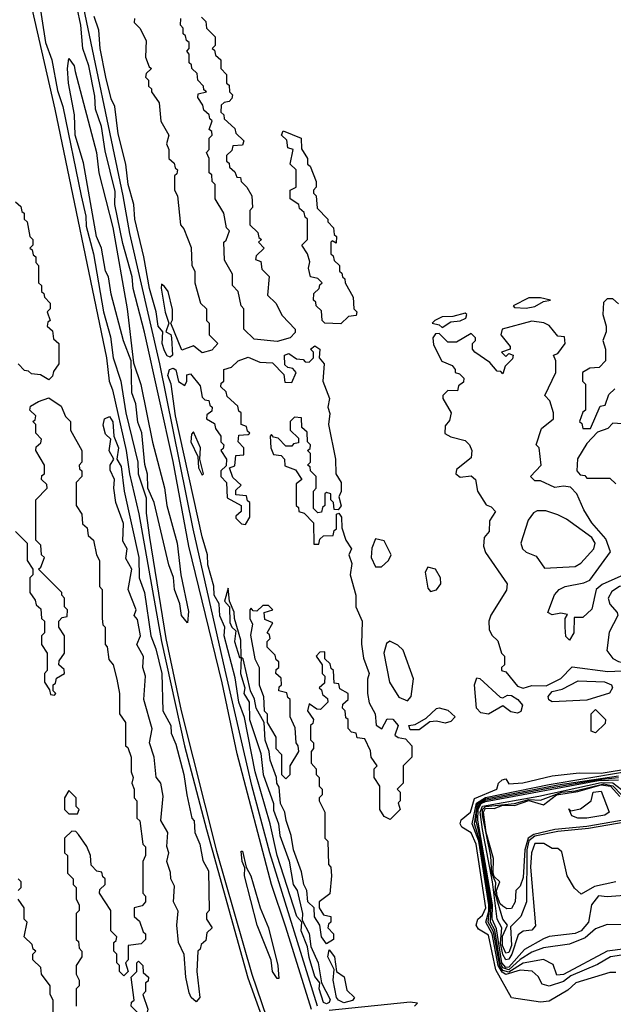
# Model space of a CAD drawing. Extents: x 2737310 to 2869991, y 870230 to 1012730.
# Tile 243 of 256: x 2793485 to 2795537, y 938441 to 941844. Entities that reach past the tile are written whole.
import ezdxf

# ---------------------------------------------------------------- set-up
doc = ezdxf.new("R2010")
doc.units = 0

msp = doc.modelspace()

# ---------------------------------------------------------------- linework, layer by layer
at = {"layer": '0CON02XD'}
for points in [[(2793499.4, 942005), (2793606.7, 941535), (2793784.5, 940675), (2793794, 940595), (2793805.6, 940565), (2793853.1, 940355), (2793864.4, 940275), (2793896.3, 940136.3), (2793975.4, 939695), (2794054.6, 939334.6), (2794130, 939045), (2794273.1, 938533.1), (2794441.1, 938065)], [(2794514.4, 938435), (2794349.1, 938965), (2794287.2, 939197.2), (2794195.5, 939595.5), (2794084.5, 940085), (2793968.6, 940655), (2793865.6, 941105), (2793842.5, 941235), (2793695.7, 941935)], [(2793550.8, 941915), (2793574.4, 941765), (2793596.2, 941705), (2793615, 941600), (2793634, 941544), (2793696.7, 941235), (2793713.3, 941165), (2793715, 941130), (2793740, 941035), (2793774.2, 940835), (2793798.3, 940748.3), (2793808, 940675), (2793833.8, 940595), (2793851.2, 940485), (2793893.3, 940315), (2793893.8, 940275), (2793921.7, 940191.7), (2793921.7, 940138.3), (2793932.9, 940055), (2793990, 939705), (2794043.1, 939455), (2794165, 938970), (2794287.5, 938545), (2794355, 938346.2)], [(2794492.9, 938422.9), (2794405, 938707.5), (2794355.6, 938855.6), (2794237, 939307), (2794185, 939552.5), (2794068.8, 940025), (2794015, 940317.5), (2793916.1, 940763.9), (2793876.7, 940915), (2793873.3, 940955), (2793840.7, 941070.7), (2793813.3, 941205), (2793815, 941250), (2793780.7, 941390.7), (2793768, 941475), (2793746.7, 941535), (2793745, 941580), (2793723.8, 941685), (2793703.3, 941745), (2793695.7, 941825), (2793683.8, 941885)], [(2794005, 940677.5), (2793995, 940682.5), (2793985, 940700), (2793977.5, 940725), (2793980, 940765), (2793962.9, 940785), (2793956, 940835), (2793932.9, 940915), (2793914.2, 941025), (2793882.5, 941155), (2793878.8, 941205), (2793859.2, 941275), (2793852, 941345), (2793825, 941450), (2793813.8, 941543.8), (2793801.2, 941571.2), (2793782.9, 941645), (2793762.5, 941745), (2793758.3, 941808.3), (2793742.5, 941855)], [(2793881.7, 941848.3), (2793880, 941835), (2793900, 941815), (2793921.7, 941771.7), (2793920, 941715), (2793931.7, 941681.7), (2793940, 941675), (2793921.7, 941658.3), (2793920, 941645), (2793930, 941635), (2793930, 941615), (2793940, 941605), (2793940, 941595), (2793967, 941557), (2793973, 941493), (2794000, 941445), (2793992.5, 941415), (2794000, 941395), (2794000, 941365), (2794018.3, 941348.3), (2794021.7, 941331.7), (2794030, 941325), (2794028.3, 941311.7), (2794020, 941305), (2794020, 941255), (2794030, 941235), (2794040, 941135), (2794051.7, 941121.7), (2794077, 941057), (2794080, 940995), (2794090, 940975), (2794090, 940935), (2794110, 940865), (2794130, 940845), (2794130, 940805), (2794140, 940795), (2794140, 940755), (2794170, 940725), (2794148.3, 940701.7), (2794115, 940692.5), (2794085, 940717.5), (2794045, 940702.5), (2794007.5, 940795), (2794013, 940807), (2794013, 940843), (2793997.5, 940905), (2793985, 940922.5), (2793975, 940930), (2793973.6, 940916.4), (2793987, 940833), (2794000, 940795), (2793990, 940765), (2794006.7, 940756.7), (2794010, 940745), (2794012.5, 940685), (2794005, 940677.5)], [(2794375, 940732.5), (2794295, 940740), (2794260, 940775), (2794260, 940845), (2794250, 940855), (2794240, 940905), (2794220, 940925), (2794220, 940965), (2794193, 941013), (2794190, 941075), (2794198.3, 941081.7), (2794210, 941115), (2794200, 941125), (2794190, 941175), (2794160, 941225), (2794160, 941275), (2794150, 941285), (2794148.3, 941308.3), (2794140, 941315), (2794140, 941365), (2794130, 941385), (2794140, 941395), (2794140, 941435), (2794150, 941445), (2794148.3, 941458.3), (2794140, 941465), (2794150, 941495), (2794141.7, 941501.7), (2794140, 941515), (2794121.7, 941531.7), (2794118.3, 941548.3), (2794100, 941575), (2794101.7, 941588.3), (2794130, 941595), (2794121.7, 941601.7), (2794120, 941615), (2794100, 941635), (2794098.3, 941658.3), (2794080, 941675), (2794078.3, 941688.3), (2794070, 941695), (2794070, 941725), (2794062.5, 941735), (2794070, 941745), (2794070, 941765), (2794061.7, 941771.7), (2794058.3, 941788.3), (2794050, 941795), (2794050, 941815), (2794040, 941825), (2794041.7, 941848.3)], [(2794113, 941853), (2794128.3, 941838.3), (2794130, 941815), (2794160, 941785), (2794160, 941755), (2794150, 941745), (2794158.3, 941738.3), (2794161.7, 941721.7), (2794180, 941705), (2794180, 941675), (2794200, 941655), (2794200, 941625), (2794208.3, 941618.3), (2794210, 941595), (2794220, 941585), (2794218.3, 941571.7), (2794208.3, 941561.7), (2794191.7, 941558.3), (2794181.7, 941548.3), (2794180, 941525), (2794190, 941515), (2794191.7, 941501.7), (2794228.3, 941468.3), (2794231.7, 941451.7), (2794260, 941425), (2794255, 941410), (2794221.7, 941408.3), (2794218.3, 941391.7), (2794200, 941375), (2794200, 941355), (2794208.3, 941348.3), (2794210, 941335), (2794228.3, 941318.3), (2794235, 941300), (2794248.3, 941298.3), (2794250, 941285), (2794270, 941265), (2794287.5, 941235), (2794290, 941195), (2794280, 941185), (2794280, 941135), (2794308.3, 941108.3), (2794311.7, 941091.7), (2794320, 941085), (2794310, 941075), (2794330, 941055), (2794301.7, 941028.3), (2794300, 941015), (2794318.3, 941008.3), (2794321.7, 940981.7), (2794347, 940957), (2794341.7, 940891.7), (2794370, 940865), (2794391.7, 940821.7), (2794437.5, 940775), (2794437, 940763), (2794420, 940745), (2794375, 940732.5)], [(2794065, 939760), (2794044.2, 939785), (2794038.8, 939825), (2794020, 939875), (2794016.1, 939916.1), (2794000.3, 939960.3), (2793950, 940175), (2793927.5, 940225), (2793926.4, 940273.6), (2793917, 940307), (2793906.4, 940416.4), (2793893.6, 940453.6), (2793886.4, 940516.4), (2793872.5, 940555), (2793870, 940665), (2793843.9, 940733.9), (2793801.2, 940895), (2793791.2, 940955), (2793781.2, 940975), (2793767.5, 941055), (2793750, 941095), (2793705, 941350), (2793676.7, 941445), (2793673.8, 941515), (2793653.3, 941625), (2793650, 941675), (2793655, 941710), (2793672.5, 941685), (2793676.2, 941665), (2793750, 941385), (2793758.8, 941315), (2793806.4, 941126.4), (2793856.7, 940845), (2793878.3, 940658.3), (2793903, 940583), (2793943.9, 940383.9), (2793985.8, 940225.8), (2793993.8, 940165), (2794028.8, 940035), (2794041.2, 939925), (2794068.3, 939798.3), (2794065, 939760)], [(2794595, 940792.5), (2794540, 940795), (2794530, 940805), (2794528.3, 940838.3), (2794510, 940855), (2794508.3, 940868.3), (2794500, 940875), (2794501.7, 940898.3), (2794520, 940915), (2794521.7, 940928.3), (2794530, 940935), (2794515, 940950), (2794490, 940955), (2794482.5, 940985), (2794487.5, 941007.5), (2794480, 941035), (2794460, 941065), (2794480, 941085), (2794480, 941155), (2794471.7, 941161.7), (2794468.3, 941178.3), (2794451.7, 941191.7), (2794450, 941205), (2794420, 941225), (2794420, 941255), (2794440, 941265), (2794440, 941325), (2794420, 941345), (2794430, 941395), (2794411.7, 941401.7), (2794408.3, 941428.3), (2794390, 941445), (2794395, 941460), (2794457.5, 941435), (2794458.3, 941398.3), (2794480, 941365), (2794480, 941345), (2794488.3, 941338.3), (2794510, 941285), (2794510, 941265), (2794500, 941255), (2794500, 941245), (2794510, 941235), (2794513, 941193), (2794550, 941155), (2794550, 941145), (2794570, 941125), (2794571.7, 941101.7), (2794580, 941095), (2794578.3, 941071.7), (2794565, 941080), (2794560, 941075), (2794560, 941035), (2794568.3, 941028.3), (2794571.7, 941011.7), (2794590, 940995), (2794590, 940975), (2794598.3, 940968.3), (2794600, 940955), (2794608.3, 940948.3), (2794610, 940935), (2794637.5, 940885), (2794640, 940845), (2794650, 940835), (2794648.3, 940821.7), (2794621.7, 940818.3), (2794595, 940792.5)], [(2793470, 941215), (2793488.3, 941198.3), (2793491.7, 941181.7), (2793500, 941175), (2793500, 941155), (2793510, 941145), (2793520, 941095), (2793530, 941085), (2793530, 941065), (2793520, 941055), (2793528.3, 941048.3), (2793531.7, 941031.7), (2793540, 941025), (2793540, 941005), (2793550, 940995), (2793550, 940935), (2793560, 940925), (2793560, 940905), (2793568.3, 940898.3), (2793570, 940885), (2793590, 940865), (2793590, 940845), (2793580, 940835), (2793590, 940805), (2793581.7, 940798.3), (2793580, 940785), (2793598.3, 940768.3), (2793601.7, 940741.7), (2793620, 940725), (2793620, 940655), (2793601.7, 940628.3), (2793598.3, 940611.7), (2793585, 940600)], [(2795235, 940847.5), (2795265, 940852.5), (2795295, 940870), (2795320, 940875), (2795285, 940882.5), (2795245, 940882.5), (2795190, 940855), (2795195, 940850), (2795235, 940847.5)], [(2795555, 940862.5), (2795535, 940880), (2795515, 940880), (2795503, 940867), (2795500, 940825), (2795512.5, 940785), (2795512.5, 940765), (2795500, 940735), (2795510, 940705), (2795510, 940665), (2795488.3, 940641.7), (2795455, 940640), (2795430, 940625), (2795430, 940595), (2795440, 940585), (2795440, 940495), (2795431.7, 940488.3), (2795420, 940455), (2795428.3, 940448.3), (2795431.7, 940431.7), (2795458.3, 940431.7), (2795491.7, 940508.3), (2795508.3, 940511.7), (2795521.7, 940548.3), (2795541.7, 940568.3)], [(2794945, 940780), (2794975, 940800), (2795007, 940803), (2795027, 940813), (2795030, 940825), (2795025, 940830), (2794981.7, 940818.3), (2794945, 940817.5), (2794920, 940805), (2794910, 940795), (2794935, 940790), (2794945, 940780)], [(2795572.5, 939925), (2795498, 939892), (2795477.5, 939875), (2795463, 939807), (2795431.7, 939778.3), (2795401.7, 939778.3), (2795400, 939725), (2795385, 939700), (2795373, 939713), (2795370, 939745), (2795370, 939775), (2795378.3, 939788.3), (2795355, 939792.5), (2795325, 939787.5), (2795310, 939795), (2795333, 939857), (2795350, 939875), (2795370, 939885), (2795435, 939897.5), (2795455, 939907.5), (2795526.7, 940005), (2795510.5, 940050.5), (2795462.5, 940105), (2795435, 940150), (2795410, 940205), (2795388.3, 940228.3), (2795365, 940232.5), (2795335, 940227.5), (2795285, 940250), (2795265, 940250), (2795250, 940265), (2795287.5, 940305), (2795280, 940365), (2795270, 940375), (2795288.3, 940431.7), (2795330, 940465), (2795330, 940485), (2795317, 940527), (2795300, 940545), (2795337.5, 940625), (2795337.5, 940665), (2795330, 940685), (2795345, 940690), (2795370, 940725), (2795368.3, 940748.3), (2795345, 940750), (2795315, 940787.5), (2795297, 940797), (2795255, 940802.5), (2795152.5, 940775), (2795147.5, 940755), (2795180, 940715), (2795180, 940705), (2795150, 940695), (2795165, 940680), (2795175, 940690), (2795190, 940685), (2795188.3, 940671.7), (2795163, 940647), (2795155, 940620), (2795148.3, 940628.3), (2795135, 940630), (2795109.3, 940659.3), (2795057.5, 940695), (2795050, 940705), (2795050, 940725), (2795060, 940735), (2795060, 940745), (2795045, 940760), (2794995, 940730), (2794965, 940730), (2794935, 940760), (2794921.7, 940758.3), (2794912.5, 940745), (2794915, 940720), (2794943.6, 940663.6), (2794979.3, 940649.3), (2794990, 940635), (2794990, 940625), (2795005, 940620), (2795020, 940605), (2795018.3, 940591.7), (2795001.7, 940578.3), (2794998.3, 940561.7), (2794965, 940562.5), (2794947.5, 940545), (2794947.5, 940535), (2794976.7, 940485), (2794970.7, 940459.3), (2794955, 940440), (2794953.9, 940413.9), (2794975, 940402.5), (2795025, 940390), (2795040, 940375), (2795047.5, 940355), (2795045, 940330), (2794995, 940290), (2794992.5, 940275), (2795007, 940263), (2795045, 940267.5), (2795060, 940255), (2795067.5, 940215), (2795097, 940167), (2795115, 940160), (2795130, 940145), (2795108.3, 940111.7), (2795107.5, 940075), (2795090, 940055), (2795087.5, 940025), (2795095, 940002.5), (2795170, 939895), (2795167, 939873), (2795113.6, 939786.4), (2795106.7, 939765), (2795107, 939737), (2795117, 939717), (2795137, 939697), (2795150, 939655), (2795160, 939645), (2795160, 939615), (2795150, 939605), (2795150, 939595), (2795165, 939590), (2795205, 939541.2), (2795225, 939533.8)], [(2794545, 938442.5), (2794535, 938447.5), (2794520, 938495), (2794522.5, 938515), (2794505, 938537.5), (2794485, 938602.5), (2794480, 938640), (2794458, 938695), (2794460, 938725), (2794442.5, 938745), (2794374.2, 938955.8), (2794350.8, 939065), (2794298.6, 939245), (2794262.3, 939432.3), (2794241.9, 939485), (2794229.3, 939569.3), (2794191.9, 939715), (2794193.8, 939745), (2794176.1, 939783.9), (2794173.8, 939825), (2794157.1, 939855), (2794156, 939886), (2794135, 939960), (2794134, 939995), (2794115, 940056.7), (2794023.1, 940475), (2794008.8, 940585), (2793997.1, 940615), (2794002, 940635), (2794015, 940640), (2794024, 940634), (2794033.9, 940593.9), (2794055, 940580), (2794062.5, 940595), (2794063, 940617), (2794075, 940620), (2794108.3, 940578.3), (2794115, 940540), (2794125, 940530), (2794138.3, 940528.3), (2794141.7, 940511.7), (2794150, 940505), (2794148.3, 940491.7), (2794131.7, 940478.3), (2794130, 940465), (2794158.3, 940448.3), (2794161.7, 940431.7), (2794180, 940405), (2794180, 940385), (2794190, 940375), (2794188.3, 940361.7), (2794180, 940355), (2794200, 940325), (2794198.3, 940301.7), (2794180, 940285), (2794180, 940265), (2794200, 940245), (2794201.7, 940191.7), (2794250, 940165), (2794250, 940145), (2794231.7, 940128.3), (2794231.7, 940121.7), (2794251.7, 940101.7), (2794265, 940100), (2794280, 940125), (2794280, 940175), (2794271.7, 940181.7), (2794268.3, 940198.3), (2794231.7, 940201.7), (2794231.7, 940218.3), (2794250, 940235), (2794221.7, 940261.7), (2794210, 940295), (2794228.3, 940301.7), (2794231.7, 940338.3), (2794260, 940340), (2794260, 940365), (2794240, 940385), (2794241.7, 940408.3), (2794275, 940410), (2794280, 940415), (2794271.7, 940421.7), (2794268.3, 940438.3), (2794250, 940445), (2794250, 940485), (2794241.7, 940491.7), (2794238.3, 940508.3), (2794201.7, 940541.7), (2794198.3, 940558.3), (2794180, 940575), (2794181.7, 940588.3), (2794190, 940595), (2794190, 940635), (2794217, 940643), (2794240, 940665), (2794275, 940677.5), (2794315, 940660), (2794358.3, 940658.3), (2794398.3, 940618.3), (2794401.7, 940591.7), (2794425, 940590), (2794440, 940625), (2794428.3, 940638.3), (2794411.7, 940641.7), (2794401.7, 940651.7), (2794400, 940685), (2794415, 940690), (2794441.7, 940671.7), (2794465, 940670), (2794471.7, 940661.7), (2794485, 940660), (2794500, 940675), (2794500, 940695), (2794490, 940705), (2794505, 940717.5), (2794522.5, 940705), (2794520, 940675), (2794536.7, 940655), (2794532.5, 940595), (2794556, 940535), (2794550, 940505), (2794556.4, 940483.6), (2794552.5, 940445), (2794576.7, 940325), (2794577.5, 940275), (2794596, 940245), (2794596.1, 940213.9), (2794587.5, 940195), (2794596.4, 940163.6), (2794585, 940150), (2794571.7, 940151.7), (2794570, 940175), (2794560, 940185), (2794560, 940205), (2794545, 940210), (2794540, 940205), (2794540, 940165), (2794531.7, 940158.3), (2794528.3, 940141.7), (2794515, 940140), (2794500, 940155), (2794500, 940215), (2794510, 940225), (2794510, 940265), (2794490, 940285), (2794488.3, 940298.3), (2794480, 940305), (2794490, 940315), (2794490, 940345), (2794480, 940355), (2794488.3, 940361.7), (2794490, 940375), (2794480, 940385), (2794478.3, 940418.3), (2794460, 940435), (2794458.3, 940468.3), (2794435, 940470), (2794420, 940455), (2794420, 940425), (2794448.3, 940398.3), (2794448.3, 940381.7), (2794431.7, 940378.3), (2794425, 940370), (2794405, 940370), (2794378.3, 940398.3), (2794361.7, 940401.7), (2794355, 940410), (2794350, 940405), (2794352.5, 940365), (2794361.7, 940341.7), (2794388.3, 940338.3), (2794400, 940325), (2794401.7, 940301.7), (2794438.3, 940288.3), (2794460, 940255), (2794440, 940240), (2794440, 940165), (2794448.3, 940158.3), (2794450, 940145), (2794468.3, 940138.3), (2794500, 940105), (2794501.7, 940031.7), (2794518.3, 940031.7), (2794521.7, 940048.3), (2794535, 940060), (2794568.3, 940061.7), (2794571.7, 940078.3), (2794580, 940085), (2794580, 940135), (2794588.3, 940138.3), (2794597.5, 940125), (2794598.3, 940088.3), (2794612.5, 940045), (2794631.2, 940015), (2794622.5, 939995), (2794633.3, 939965), (2794626.7, 939925), (2794646.2, 939855), (2794646.7, 939815), (2794668.8, 939765), (2794666.4, 939686.4), (2794673, 939637), (2794693.3, 939585), (2794686.7, 939565), (2794686.7, 939515), (2794693, 939483), (2794713.3, 939445), (2794716.4, 939406.4), (2794737, 939393), (2794755, 939427.5), (2794775, 939426.7), (2794793.3, 939405), (2794781.7, 939371.7), (2794793, 939363), (2794818.3, 939358.3), (2794840, 939335), (2794840, 939295), (2794810, 939265), (2794810, 939205), (2794790, 939185), (2794800, 939175), (2794800, 939145), (2794792.5, 939137.5), (2794800, 939115), (2794765, 939080), (2794745, 939090), (2794730, 939115), (2794730, 939195), (2794710, 939225), (2794710, 939255), (2794720, 939265), (2794700, 939295), (2794697, 939317), (2794678.3, 939358.3), (2794651.7, 939361.7), (2794648.3, 939378.3), (2794631.7, 939381.7), (2794620, 939395), (2794620, 939425), (2794611.7, 939431.7), (2794610, 939455), (2794600, 939465), (2794601.7, 939478.3), (2794620, 939495), (2794620, 939515), (2794591.7, 939531.7), (2794588.3, 939548.3), (2794571.7, 939551.7), (2794570, 939595), (2794561.7, 939601.7), (2794558.3, 939618.3), (2794540, 939635), (2794540, 939660), (2794521.7, 939658.3), (2794510, 939645), (2794530, 939615), (2794530, 939585), (2794540, 939575), (2794538.3, 939551.7), (2794520, 939535), (2794528.3, 939528.3), (2794531.7, 939511.7), (2794548.3, 939498.3), (2794550, 939485), (2794525, 939460), (2794511.7, 939461.7), (2794485, 939480), (2794480, 939455), (2794500, 939425), (2794498.3, 939411.7), (2794490, 939405), (2794490, 939355), (2794500, 939345), (2794500, 939325), (2794492.5, 939315), (2794492.5, 939275), (2794510, 939255), (2794510, 939235), (2794520, 939225), (2794520, 939195), (2794530, 939185), (2794530, 939165), (2794520, 939155), (2794520, 939145), (2794540, 939105), (2794540, 939015), (2794550, 939005), (2794552.5, 938925), (2794560, 938915), (2794562.5, 938885), (2794557, 938823), (2794520, 938795), (2794520, 938775), (2794535, 938750), (2794560, 938745), (2794560, 938725), (2794551.7, 938718.3), (2794550, 938705), (2794570, 938685), (2794570, 938665), (2794545, 938650), (2794527.5, 938675), (2794522.5, 938715), (2794504, 938744), (2794502.5, 938775), (2794481.2, 938795), (2794477.5, 938835), (2794466.7, 938855), (2794459.3, 938899.3), (2794431.2, 938975), (2794423.3, 939025), (2794406.4, 939076.4), (2794401.2, 939105), (2794386.7, 939135), (2794381.7, 939191.7), (2794373.3, 939205), (2794372.5, 939225), (2794350, 939285), (2794347.5, 939315), (2794333.6, 939353.6), (2794330, 939415), (2794302.5, 939465), (2794296.4, 939496.4), (2794282.5, 939525), (2794257.5, 939635), (2794250, 939640), (2794247.5, 939585), (2794262.5, 939535), (2794260, 939515), (2794277.5, 939485), (2794278.8, 939425), (2794318, 939308), (2794326.2, 939235), (2794362, 939135), (2794361.7, 939111.7), (2794378.8, 939065), (2794383.8, 939025), (2794416, 938936), (2794430, 938855), (2794443.8, 938835), (2794462, 938755), (2794461.7, 938731.7), (2794485.8, 938685.8), (2794490.7, 938640.7), (2794516.2, 938585), (2794527.5, 938515), (2794558, 938458), (2794555, 938447.5), (2794545, 938442.5)], [(2793585, 940600), (2793557, 940617), (2793525, 940620), (2793515, 940630), (2793501.7, 940631.7), (2793480, 940655)], [(2793470, 940075), (2793510, 940035), (2793510, 939975), (2793530, 939945), (2793530, 939925), (2793520, 939915), (2793520, 939865), (2793538.3, 939838.3), (2793541.7, 939821.7), (2793558.3, 939808.3), (2793560, 939775), (2793570, 939765), (2793570, 939725), (2793560, 939715), (2793560, 939685), (2793580, 939655), (2793580, 939595), (2793570, 939585), (2793570, 939555), (2793588.3, 939528.3), (2793591.7, 939511.7), (2793605, 939510), (2793610, 939515), (2793600, 939525), (2793600, 939545), (2793608.3, 939551.7), (2793611.7, 939568.3), (2793640, 939585), (2793638.3, 939598.3), (2793620, 939615), (2793621.7, 939628.3), (2793640, 939655), (2793640, 939715), (2793620, 939745), (2793620, 939765), (2793631.7, 939778.3), (2793648.3, 939781.7), (2793650, 939805), (2793640, 939815), (2793640, 939845), (2793630, 939855), (2793630, 939865), (2793550, 939945), (2793558.3, 939951.7), (2793570, 939985), (2793560, 939995), (2793558.3, 940028.3), (2793540, 940045), (2793540, 940185), (2793580, 940225), (2793578.3, 940238.3), (2793560, 940255), (2793561.7, 940268.3), (2793570, 940275), (2793570, 940305), (2793540, 940355), (2793541.7, 940368.3), (2793558.3, 940381.7), (2793560, 940395), (2793540, 940415), (2793540, 940445), (2793530, 940455), (2793538.3, 940461.7), (2793540, 940475), (2793520, 940495), (2793521.7, 940508.3), (2793550, 940525), (2793585, 940537.5), (2793628.3, 940508.3), (2793643, 940473), (2793660, 940455), (2793660, 940425), (2793700, 940355), (2793700, 940315), (2793690, 940305), (2793691.7, 940291.7), (2793700, 940285), (2793700, 940265), (2793680, 940245), (2793680, 940165), (2793700, 940135), (2793701.7, 940101.7), (2793718.3, 940088.3), (2793721.7, 940061.7), (2793740, 940045), (2793750, 939995), (2793760, 939975), (2793760, 939885), (2793770, 939875), (2793770, 939775), (2793772.5, 939752.5), (2793780, 939745), (2793780, 939685), (2793787, 939677), (2793793, 939633), (2793807.5, 939615), (2793820, 939565), (2793830, 939515), (2793830, 939445), (2793850, 939415), (2793850, 939335), (2793858.3, 939328.3), (2793870, 939295), (2793870, 939245), (2793877.5, 939225), (2793872.5, 939205), (2793880, 939185), (2793880, 939155), (2793890, 939145), (2793890, 939085), (2793900, 939075), (2793910, 938995), (2793920, 938985), (2793920, 938955), (2793910, 938935), (2793910, 938825), (2793920, 938815), (2793920, 938795), (2793908.3, 938781.7), (2793880, 938775), (2793880, 938745), (2793898.3, 938728.3), (2793911.7, 938691.7), (2793920, 938685), (2793920, 938665), (2793905, 938650), (2793860, 938645), (2793860, 938595), (2793850, 938585), (2793860, 938555), (2793845, 938540), (2793830, 938555), (2793830, 938575), (2793820, 938585), (2793820, 938615), (2793810, 938625), (2793810, 938655), (2793818.3, 938661.7), (2793820, 938675), (2793800, 938695), (2793800, 938765), (2793760, 938825), (2793761.7, 938838.3), (2793780, 938855), (2793780, 938875), (2793771.7, 938881.7), (2793768.3, 938898.3), (2793751.7, 938901.7), (2793731.7, 938921.7), (2793730, 938955), (2793717, 938987), (2793688.3, 939028.3), (2793678.3, 939038.3), (2793665, 939040), (2793640, 939015), (2793640, 938965), (2793650, 938955), (2793650, 938895), (2793670, 938875), (2793670, 938855), (2793680, 938845), (2793680, 938805), (2793690, 938785), (2793690, 938765), (2793680, 938755), (2793680, 938665), (2793688.3, 938658.3), (2793690, 938635), (2793700, 938625), (2793700, 938605), (2793680, 938575), (2793680, 938545), (2793690, 938525), (2793690, 938505), (2793680, 938495), (2793680, 938435)], [(2794095, 938450), (2794077.5, 938465), (2794070.7, 938480.7), (2794058.8, 938535), (2794053.3, 938613.3), (2794033.3, 938655), (2794027.5, 938715), (2794033, 938763), (2794016.7, 938795), (2794019.3, 938849.3), (2794006.7, 938875), (2794006.4, 938896.4), (2793993.3, 938935), (2794000, 938965), (2793993.6, 938986.4), (2793996.7, 939035), (2793973, 939077), (2793980.7, 939160.7), (2793972.5, 939205), (2793956.7, 939226.7), (2793950, 939295), (2793933.3, 939345), (2793943, 939393), (2793913.3, 939495), (2793920, 939575), (2793910, 939605), (2793913, 939643), (2793890, 939685), (2793902.5, 939715), (2793891.7, 939771.7), (2793880, 939785), (2793887.5, 939805), (2793860, 939875), (2793872.5, 939945), (2793851.7, 939981.7), (2793856.7, 940015), (2793841.7, 940041.7), (2793843, 940103), (2793816.7, 940175), (2793810, 940225), (2793812.5, 940255), (2793797, 940287), (2793797.5, 940305), (2793810, 940325), (2793793.9, 940353.9), (2793800, 940395), (2793781.7, 940411.7), (2793773.3, 940443.3), (2793777.5, 940465), (2793795, 940472.5), (2793806.1, 940453.9), (2793810, 940405), (2793825.7, 940365), (2793820, 940325), (2793835, 940300), (2793846, 940215), (2793896, 939985), (2793897.5, 939915), (2793916.2, 939865), (2793937.5, 939715), (2793955, 939670), (2793976, 939585), (2793980, 939455), (2794007.5, 939405), (2794008.3, 939378.3), (2794025, 939340), (2794052.5, 939235), (2794062.5, 939165), (2794080, 939085), (2794087.5, 939075), (2794090, 939035), (2794107.5, 938995), (2794118.3, 938938.3), (2794137, 938903), (2794140, 938765), (2794130, 938755), (2794130, 938735), (2794150, 938705), (2794131.7, 938688.3), (2794128.3, 938661.7), (2794111.7, 938648.3), (2794108.3, 938631.7), (2794100, 938625), (2794097.5, 938555), (2794107.5, 938465), (2794095, 938450)], [(2795567, 940447), (2795535, 940450), (2795518.3, 940431.7), (2795481.7, 940418.3), (2795445, 940380), (2795413, 940327), (2795410, 940285), (2795421.7, 940271.7), (2795438.3, 940268.3), (2795445, 940260), (2795525, 940260), (2795545, 940240)], [(2794115, 940270), (2794120, 940275), (2794107.5, 940325), (2794110, 940365), (2794085, 940420), (2794078.3, 940411.7), (2794076.7, 940385), (2794100, 940335), (2794102.5, 940295), (2794115, 940270)], [(2795298.3, 939948.3), (2795405, 939953.8), (2795423.9, 939966.1), (2795468.8, 940015), (2795473.8, 940035), (2795462, 940055), (2795375, 940117.5), (2795345, 940132.5), (2795303, 940147), (2795273.6, 940146.4), (2795260.7, 940139.3), (2795242.5, 940115), (2795217.5, 940035), (2795222.5, 940015), (2795235, 940003.8), (2795270, 939990), (2795298.3, 939948.3)], [(2794735, 939953.3), (2794760, 939975), (2794768.8, 939995), (2794745, 940042.5), (2794715, 940050), (2794701.9, 940018.1), (2794700, 939985), (2794715, 939953.3), (2794735, 939953.3)], [(2794905, 939867.5), (2794925, 939873.3), (2794940, 939895), (2794938.8, 939915), (2794922.5, 939945), (2794895, 939952.5), (2794886.7, 939935), (2794895, 939880), (2794905, 939867.5)], [(2795625, 939610), (2795655, 939612.9), (2795678.8, 939625), (2795693.9, 939656.1), (2795685.7, 939695.7), (2795644, 939745), (2795636.4, 939763.6), (2795661.2, 939815), (2795665, 939840), (2795619.5, 939889.5), (2795557.5, 939885), (2795531.7, 939868.3), (2795518.8, 939845), (2795524.3, 939824.3), (2795550, 939795), (2795552, 939785), (2795522.6, 939727.4), (2795514.2, 939664.2), (2795535, 939636.2), (2795555, 939625.8), (2795625, 939610)], [(2794250, 939640), (2794249.3, 939699.3), (2794226.7, 939775), (2794226.4, 939796.4), (2794210, 939835), (2794205, 939880), (2794192.5, 939835), (2794210, 939815), (2794211.2, 939761.2), (2794217.5, 939745), (2794231.7, 939731.7), (2794227.5, 939695), (2794245, 939640), (2794250, 939640)], [(2794405, 939220), (2794420, 939235), (2794420, 939265), (2794450, 939315), (2794447.5, 939335), (2794440, 939345), (2794437, 939397), (2794420, 939435), (2794420, 939495), (2794411.7, 939501.7), (2794408.3, 939518.3), (2794380, 939525), (2794381.7, 939538.3), (2794390, 939545), (2794388.3, 939568.3), (2794370, 939585), (2794371.7, 939598.3), (2794380, 939605), (2794380, 939625), (2794371.7, 939631.7), (2794368.3, 939648.3), (2794340, 939675), (2794340, 939695), (2794350, 939705), (2794348.3, 939718.3), (2794340, 939725), (2794360, 939760), (2794331.7, 939771.7), (2794330, 939795), (2794360, 939805), (2794345, 939820), (2794325, 939820), (2794305, 939800), (2794291.7, 939801.7), (2794285, 939810), (2794280, 939805), (2794280, 939775), (2794290, 939755), (2794283, 939717), (2794297.5, 939635), (2794312.5, 939605), (2794312.5, 939545), (2794327.5, 939505), (2794330, 939455), (2794340, 939445), (2794340, 939415), (2794370, 939365), (2794370, 939325), (2794390, 939305), (2794390, 939235), (2794405, 939220)], [(2794825, 939490), (2794837.5, 939505), (2794846.4, 939566.4), (2794810, 939665), (2794792.3, 939682.3), (2794763.6, 939696.4), (2794752.1, 939687.9), (2794743.1, 939655), (2794762.5, 939555), (2794795, 939503.3), (2794825, 939490)], [(2795225, 939533.8), (2795255, 939543.3), (2795305, 939542), (2795355, 939567.5), (2795395, 939607.5), (2795518.3, 939591.7), (2795565.8, 939594.2)], [(2795105, 939443.8), (2795078.8, 939448.8), (2795063.8, 939465), (2795056.7, 939545), (2795065, 939570), (2795075, 939567.5), (2795145, 939502.5), (2795155, 939500), (2795170.7, 939509.3), (2795185, 939508.8), (2795206.7, 939495), (2795222.5, 939475), (2795216.7, 939453.3), (2795205, 939447.5), (2795182.3, 939452.3), (2795155, 939472.5), (2795105, 939443.8)], [(2795325, 939486.2), (2795313.9, 939493.9), (2795311.2, 939505), (2795325, 939522), (2795360, 939530), (2795415, 939558.8), (2795505.8, 939555.8), (2795530, 939545), (2795533.3, 939535), (2795523.9, 939516.1), (2795445, 939492.5), (2795325, 939486.2)], [(2794865, 939390), (2794835, 939390), (2794830, 939405), (2794851.7, 939408.3), (2794890, 939430), (2794925, 939463.3), (2794935, 939466.2), (2794965, 939458), (2794990, 939435), (2794975, 939418.8), (2794955, 939413.3), (2794925, 939420), (2794902.5, 939417.5), (2794865, 939390)], [(2795475, 939380), (2795460, 939385), (2795460, 939445), (2795475, 939460), (2795510, 939425), (2795508.3, 939411.7), (2795475, 939380)], [(2795285, 938448.8), (2795185, 938463.3), (2795130.4, 938560.4), (2795105, 938680.5), (2795070.5, 938700.5), (2795062.5, 938715), (2795068, 938735), (2795085, 938749.5), (2795095.5, 938775), (2795063, 938995), (2795045, 939033.5), (2795013.3, 939053.3), (2795007.5, 939065), (2795011.2, 939078.8), (2795042.8, 939105), (2795057.1, 939152.9), (2795133.8, 939185), (2795140, 939205), (2795153, 939217), (2795165, 939220), (2795175, 939203.3), (2795223.6, 939206.4), (2795325, 939230.8), (2795419.1, 939240.9), (2795495, 939240.2), (2795795, 939289.8)], [(2795315, 938504.4), (2795290.5, 938510.5), (2795277.3, 938537.3), (2795255.8, 938555.8), (2795215, 938558.9), (2795165, 938544.3), (2795152.5, 938552.5), (2795138.9, 938575), (2795118.3, 938685), (2795096, 938725), (2795106.8, 938763.2), (2795106.2, 938785), (2795071.3, 939005), (2795048.7, 939065), (2795063.2, 939136.8), (2795094.4, 939155.6), (2795315, 939200.9), (2795685, 939262.8)], [(2795341.7, 938541.7), (2795329.3, 938579.3), (2795295, 938596.2), (2795225, 938583.3), (2795175, 938552), (2795155, 938558.5), (2795144.5, 938574.5), (2795122.2, 938692.2), (2795104.4, 938725), (2795110.5, 938785), (2795075.6, 939005.6), (2795056.8, 939065), (2795066.8, 939133.2), (2795095, 939151.2), (2795345, 939199.7), (2795555, 939231.3)], [(2795175, 938560.2), (2795155, 938567), (2795145.4, 938585), (2795127.1, 938697.1), (2795111.9, 938725), (2795114.9, 938785), (2795078.9, 939008.9), (2795062.1, 939075), (2795064.9, 939115), (2795075, 939136.6), (2795095, 939146.8), (2795311.9, 939188.1), (2795485, 939218.5), (2795555, 939224.8)], [(2795165, 938568.4), (2795151, 938585), (2795132.5, 938702.5), (2795117.7, 938735), (2795119.4, 938785), (2795067.8, 939077.8), (2795069.1, 939115), (2795080, 939135), (2795095, 939142.2), (2795485, 939214.7), (2795555, 939216.5)], [(2795165, 938594.5), (2795155, 938612.9), (2795147, 938653), (2795151.2, 938705), (2795134.8, 938735), (2795119.4, 938865), (2795084.8, 939045.2), (2795077, 939105), (2795085, 939126.5), (2795279.4, 939160.6), (2795495, 939207.9), (2795535, 939206.6), (2795565, 939183.6)], [(2793685, 939100), (2793690, 939115), (2793680, 939125), (2793680, 939155), (2793655, 939180), (2793640, 939155), (2793640, 939115), (2793655, 939100), (2793685, 939100)], [(2795165, 938618.1), (2795154, 938645), (2795153.1, 938676.9), (2795171.2, 938715), (2795154.3, 938735), (2795128.1, 938825), (2795131.1, 938861.1), (2795116.7, 938895), (2795113.1, 938953.1), (2795084.2, 939095), (2795084.5, 939115), (2795094.7, 939125), (2795195, 939134.7), (2795245, 939149.2), (2795285, 939146.7), (2795359.2, 939175), (2795405, 939179.1), (2795503.6, 939203.6), (2795535, 939196.4), (2795565, 939165.5)], [(2795168.3, 938771.7), (2795155, 938780), (2795145, 938788.8), (2795135, 938816), (2795132.5, 938835), (2795144, 938865), (2795125, 938883.5), (2795121.4, 938895), (2795122.1, 938945), (2795097.1, 939035), (2795087.8, 939105), (2795095, 939119.1), (2795125, 939118), (2795155, 939129.4), (2795195, 939128.4), (2795245, 939145.2), (2795295, 939131.2), (2795340, 939165), (2795413.7, 939176.3), (2795495, 939199.3), (2795527.5, 939195), (2795559.7, 939159.7)], [(2795414.2, 939084.2), (2795393, 939093), (2795383, 939117), (2795390, 939110), (2795423.6, 939116.4), (2795460, 939145), (2795466.7, 939175), (2795495, 939178), (2795522.5, 939105), (2795507.5, 939095), (2795445, 939084.3), (2795414.2, 939084.2)], [(2795585, 939071.5), (2795451.4, 939048.6), (2795345, 939038.8), (2795265, 939022.1), (2795245, 939005.7), (2795238.2, 938975), (2795236.2, 938795), (2795216.7, 938745), (2795181.2, 938708.8), (2795185.3, 938645), (2795175, 938620.6), (2795165, 938618.1)], [(2795585, 939080.4), (2795445, 939056.2), (2795335, 939045.4), (2795261.4, 939028.6), (2795242.1, 939015), (2795230.8, 938975), (2795225, 938880), (2795215, 938850), (2795200, 938835), (2795197.5, 938795), (2795185, 938772.5), (2795168.3, 938771.7)], [(2794380, 938530), (2794375, 938530), (2794358.8, 938555), (2794353.8, 938593.8), (2794306, 938715), (2794262, 938885), (2794263, 938913), (2794253.3, 938935), (2794250, 938970), (2794255, 938970), (2794267.5, 938915), (2794283.3, 938885), (2794316, 938775), (2794344.2, 938705), (2794377.5, 938575), (2794380, 938530)], [(2795545, 938864.7), (2795471.7, 938848.3), (2795425, 938822), (2795402.1, 938842.1), (2795376.7, 938885), (2795358.3, 938968.3), (2795345, 938980), (2795325, 938980), (2795297, 938997), (2795265, 938996.7), (2795253.5, 938965), (2795250.4, 938915), (2795267.6, 938712.4), (2795255, 938698), (2795225, 938694), (2795208.1, 938681.9), (2795186.4, 938615), (2795175, 938597.8), (2795165, 938594.5)], [(2793480, 938835), (2793490, 938845), (2793490, 938865), (2793480, 938875)], [(2793600, 938375), (2793600, 938455), (2793590, 938475), (2793590, 938505), (2793560, 938545), (2793558.3, 938568.3), (2793530, 938595), (2793530, 938615), (2793540, 938625), (2793531.7, 938631.7), (2793528.3, 938648.3), (2793500, 938675), (2793510, 938725), (2793500, 938735), (2793500, 938775), (2793480, 938805)], [(2795575, 938817.5), (2795515, 938812.5), (2795485, 938816.2), (2795460.8, 938785), (2795451.1, 938725), (2795425, 938695.6), (2795405, 938685.6), (2795315, 938676), (2795295, 938667.5), (2795229.8, 938630.2), (2795175, 938569.2), (2795165, 938568.4)], [(2795675, 938713.3), (2795515, 938716.7), (2795475, 938702.5), (2795439.5, 938670.5), (2795385, 938648.8), (2795295.9, 938635.9), (2795255, 938621.4), (2795215, 938596.4), (2795175, 938560.2)], [(2795923.3, 938676.7), (2795515.6, 938624.4), (2795365, 938544.2), (2795341.7, 938541.7)], [(2794605, 938445.8), (2794586.2, 938455), (2794580, 938465), (2794568, 938525), (2794571.7, 938561.7), (2794550, 938605), (2794555, 938630), (2794572.5, 938605), (2794580, 938555), (2794606.2, 938536.2), (2794615, 938490), (2794642.5, 938465), (2794635, 938454), (2794605, 938445.8)], [(2795748.7, 938638.7), (2795527.5, 938605), (2795481.7, 938578.3), (2795389.8, 938540.2), (2795365, 938520.4), (2795315, 938504.4)], [(2793915, 938370), (2793903, 938383), (2793900, 938405), (2793870, 938435), (2793871.7, 938448.3), (2793880, 938455), (2793870, 938535), (2793890, 938555), (2793890, 938585), (2793895, 938590), (2793910, 938575), (2793911.7, 938551.7), (2793930, 938535), (2793928.3, 938521.7), (2793920, 938515), (2793920, 938485), (2793910, 938475), (2793927.5, 938425), (2793915, 938370)], [(2795545, 938550.8), (2795525, 938551.4), (2795407.5, 938515), (2795379.7, 938490.3), (2795315, 938452.5), (2795285, 938448.8)], [(2794850, 938435), (2794860, 938445), (2794835, 938448.8), (2794555, 938419.5)]]:
    msp.add_lwpolyline(points, dxfattribs=at)

doc.saveas('drawing.dxf')
